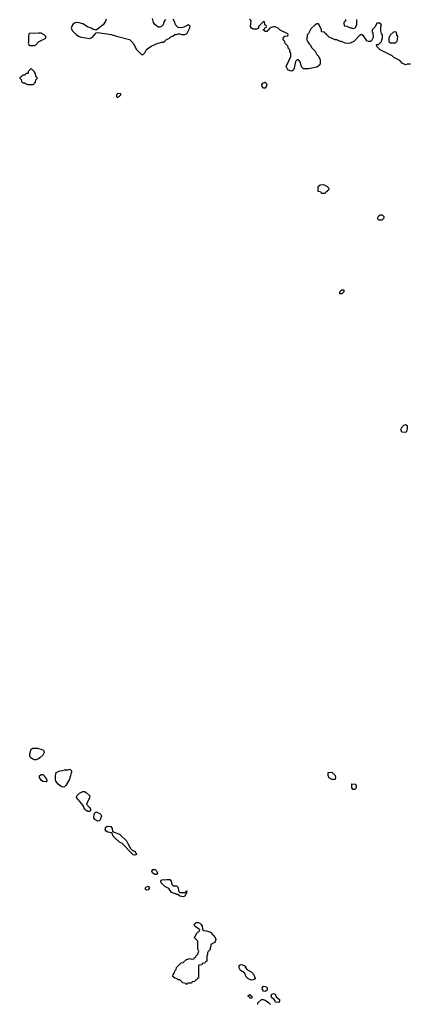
# Model space of a CAD drawing. Header units: inches. Extents: x 2701622 to 2964296, y 496201 to 720542.
# Tile 152 of 256: x 2789774 to 2794413, y 679094 to 690890. Entities that reach past the tile are written whole.
import ezdxf

# ---------------------------------------------------------------- set-up
doc = ezdxf.new("R2010")
doc.units = ezdxf.units.IN
doc.header["$MEASUREMENT"] = 0
for name, color, linetype in [('C7688', 7, 'Continuous'), ('C7689', 7, 'Continuous'), ('C7697', 7, 'Continuous'), ('C7698', 7, 'Continuous'), ('C7699', 7, 'Continuous')]:
    doc.layers.add(name, color=color, linetype=linetype)

msp = doc.modelspace()

# ---------------------------------------------------------------- linework, layer by layer
at = {"layer": 'C7688', "color": 4, "elevation": 8}
msp.add_lwpolyline([(2790000, 682035), (2789990, 682029), (2789970, 682022), (2789950, 682023), (2789930, 682030), (2789905, 682050), (2789897, 682070), (2789897, 682083), (2789899, 682110), (2789910, 682152), (2789930, 682162), (2789990, 682162), (2790000, 682160)], dxfattribs=at)
at = {"layer": 'C7689', "color": 4, "elevation": 12}
msp.add_lwpolyline([(2790000, 690728), (2789890, 690726), (2789884, 690716), (2789878, 690690), (2789878, 690622), (2789874, 690610), (2789882, 690590), (2789890, 690582), (2789950, 690582), (2789966, 690590), (2790000, 690624)], dxfattribs=at)
msp.add_lwpolyline([(2789910, 690306), (2789874, 690270), (2789874, 690250), (2789870, 690246), (2789850, 690246), (2789830, 690226), (2789810, 690226), (2789793, 690207), (2789778, 690202), (2789774, 690190), (2789793, 690173), (2789794, 690150), (2789810, 690134), (2789830, 690134), (2789844, 690124), (2789870, 690114), (2789930, 690114), (2789942, 690118), (2789950, 690134), (2789962, 690138), (2789966, 690170), (2789986, 690190), (2789968, 690208), (2789967, 690227), (2789950, 690266)], close=True, dxfattribs=at)
at = {"layer": 'C7697', "color": 4, "elevation": 8}
for points in [[(2791962, 680000), (2791965, 679985), (2791978, 679978), (2792010, 679976), (2792058, 679958), (2792115, 679895), (2792120, 679870), (2792113, 679847), (2792105, 679835), (2792061, 679810), (2792062, 679790), (2792052, 679770), (2792052, 679750), (2792030, 679726), (2792022, 679710), (2792022, 679690), (2792014, 679670), (2792014, 679610), (2791998, 679602), (2791990, 679586), (2791958, 679582), (2791953, 679567), (2791918, 679562), (2791914, 679550), (2791913, 679407), (2791898, 679402), (2791893, 679387), (2791878, 679382), (2791870, 679366), (2791838, 679362), (2791830, 679346), (2791790, 679346), (2791778, 679342), (2791770, 679328), (2791762, 679342), (2791726, 679350), (2791690, 679386), (2791670, 679386), (2791658, 679398), (2791630, 679406), (2791608, 679428), (2791609, 679451), (2791627, 679473), (2791630, 679494), (2791647, 679513), (2791650, 679534), (2791706, 679590), (2791730, 679594), (2791770, 679632), (2791787, 679633), (2791810, 679642), (2791830, 679634), (2791862, 679638), (2791867, 679653), (2791882, 679658), (2791887, 679673), (2791907, 679693), (2791908, 679712), (2791918, 679730), (2791907, 679753), (2791906, 679850), (2791868, 679890), (2791890, 679942), (2791910, 679962), (2791926, 679970), (2791928, 679990), (2791913, 680000)], [(2792626, 679090), (2792626, 679110), (2792668, 679152), (2792688, 679152), (2792710, 679145), (2792750, 679116), (2792776, 679090)]]:
    msp.add_lwpolyline(points, dxfattribs=at)
for points in [[(2792545, 679385), (2792505, 679405), (2792485, 679425), (2792465, 679470), (2792418, 679498), (2792401, 679530), (2792401, 679559), (2792411, 679569), (2792430, 679572), (2792460, 679560), (2792470, 679550), (2792493, 679510), (2792543, 679483), (2792574, 679454), (2792591, 679409), (2792585, 679395), (2792570, 679386)], [(2792710, 679248), (2792690, 679252), (2792679, 679270), (2792676, 679290), (2792690, 679310), (2792710, 679309), (2792730, 679299), (2792737, 679290), (2792735, 679265), (2792725, 679255)], [(2792530, 679166), (2792522, 679182), (2792508, 679188), (2792510, 679194), (2792522, 679198), (2792526, 679210), (2792534, 679210), (2792538, 679198), (2792554, 679190), (2792554, 679170), (2792550, 679166)], [(2792870, 679114), (2792841, 679121), (2792818, 679150), (2792792, 679170), (2792783, 679190), (2792790, 679217), (2792810, 679223), (2792830, 679216), (2792845, 679185), (2792882, 679150), (2792884, 679130)]]:
    msp.add_lwpolyline(points, close=True, dxfattribs=at)
at = {"layer": 'C7698', "color": 4}
for points, elevation in [([(2790944, 690000), (2790934, 689990), (2790934, 689970), (2790942, 689962), (2790950, 689962), (2790966, 689970), (2790986, 689990), (2790983, 690000)], 12), ([(2790000, 682160), (2790030, 682152), (2790050, 682142), (2790062, 682130), (2790065, 682110), (2790050, 682078), (2790015, 682045), (2790000, 682035)], 8), ([(2791913, 680000), (2791869, 680030), (2791864, 680050), (2791886, 680074), (2791910, 680076), (2791930, 680067), (2791947, 680050), (2791956, 680030), (2791962, 680000)], 8)]:
    msp.add_lwpolyline(points, dxfattribs=dict(at, elevation=elevation))
at = {"layer": 'C7698', "color": 4, "elevation": 8}
for points in [[(2793430, 688806), (2793388, 688808), (2793382, 688822), (2793346, 688830), (2793348, 688890), (2793370, 688912), (2793410, 688914), (2793454, 688890), (2793472, 688872), (2793470, 688846), (2793458, 688842), (2793454, 688830), (2793438, 688822)], [(2794070, 688488), (2794058, 688510), (2794070, 688534), (2794088, 688552), (2794112, 688552), (2794134, 688530), (2794132, 688510), (2794110, 688488)], [(2793610, 687606), (2793606, 687610), (2793606, 687630), (2793630, 687654), (2793652, 687652), (2793654, 687630), (2793630, 687606)], [(2794390, 685946), (2794346, 685950), (2794338, 685970), (2794339, 685990), (2794350, 686011), (2794370, 686031), (2794390, 686042), (2794412, 686030), (2794411, 685990), (2794402, 685958)], [(2790290, 681697), (2790270, 681704), (2790236, 681730), (2790206, 681766), (2790201, 681790), (2790201, 681830), (2790209, 681871), (2790253, 681893), (2790290, 681894), (2790310, 681902), (2790350, 681902), (2790372, 681912), (2790392, 681892), (2790392, 681870), (2790384, 681856), (2790382, 681830), (2790372, 681810), (2790371, 681790), (2790325, 681715), (2790310, 681698)], [(2790090, 681761), (2790050, 681765), (2790030, 681779), (2790009, 681810), (2790010, 681832), (2790030, 681846), (2790050, 681846), (2790059, 681839), (2790094, 681790), (2790099, 681770)], [(2793510, 681788), (2793483, 681803), (2793467, 681833), (2793467, 681873), (2793510, 681874), (2793550, 681834), (2793554, 681810), (2793550, 681788)], [(2793790, 681666), (2793767, 681667), (2793748, 681688), (2793750, 681734), (2793792, 681732), (2793802, 681710), (2793802, 681690)], [(2790590, 681403), (2790570, 681414), (2790554, 681430), (2790541, 681450), (2790534, 681474), (2790455, 681570), (2790458, 681590), (2790490, 681622), (2790530, 681642), (2790550, 681642), (2790570, 681632), (2790612, 681590), (2790610, 681566), (2790574, 681490), (2790611, 681451), (2790622, 681430), (2790622, 681410), (2790610, 681404)], [(2790710, 681289), (2790673, 681310), (2790663, 681330), (2790666, 681374), (2790674, 681386), (2790690, 681398), (2790737, 681377), (2790745, 681370), (2790751, 681351), (2790736, 681304), (2790727, 681293)], [(2791150, 680879), (2791130, 680886), (2790999, 681019), (2790970, 681038), (2790913, 681090), (2790893, 681110), (2790879, 681139), (2790867, 681147), (2790830, 681158), (2790810, 681170), (2790798, 681190), (2790803, 681217), (2790830, 681227), (2790863, 681223), (2790880, 681200), (2790885, 681165), (2790970, 681131), (2790982, 681122), (2791051, 681051), (2791070, 681022), (2791101, 680961), (2791121, 680941), (2791150, 680925), (2791165, 680910), (2791170, 680888)], [(2791410, 680648), (2791390, 680649), (2791362, 680670), (2791355, 680690), (2791369, 680711), (2791394, 680710), (2791410, 680694), (2791422, 680670)], [(2791290, 680462), (2791278, 680470), (2791279, 680490), (2791290, 680501), (2791310, 680511), (2791326, 680490), (2791310, 680466)], [(2791690, 680434), (2791750, 680434), (2791762, 680438), (2791766, 680450), (2791773, 680453), (2791772, 680430), (2791762, 680418), (2791750, 680388), (2791730, 680382), (2791690, 680389), (2791668, 680408), (2791650, 680409), (2791638, 680418), (2791590, 680435), (2791560, 680480), (2791510, 680507), (2791469, 680550), (2791464, 680570), (2791470, 680582), (2791490, 680591), (2791510, 680586), (2791531, 680591), (2791571, 680591), (2791585, 680570), (2791594, 680530), (2791610, 680514), (2791650, 680512), (2791670, 680494), (2791674, 680450)]]:
    msp.add_lwpolyline(points, close=True, dxfattribs=at)
at = {"layer": 'C7699', "color": 4}
for points, elevation in [([(2790810, 690895), (2790799, 690870), (2790771, 690829), (2790690, 690766), (2790650, 690775), (2790630, 690789), (2790586, 690806), (2790530, 690839), (2790486, 690850), (2790450, 690854), (2790430, 690849), (2790405, 690830), (2790391, 690790), (2790402, 690762), (2790452, 690710), (2790487, 690687), (2790510, 690679), (2790615, 690665), (2790650, 690685), (2790690, 690734), (2790710, 690738), (2790870, 690711), (2790931, 690691), (2791090, 690652), (2791132, 690610), (2791170, 690534), (2791230, 690474), (2791250, 690474), (2791270, 690494), (2791290, 690532), (2791349, 690571), (2791426, 690610), (2791450, 690612), (2791470, 690622), (2791490, 690622), (2791510, 690632), (2791530, 690652), (2791566, 690670), (2791586, 690690), (2791607, 690693), (2791630, 690712), (2791647, 690713), (2791670, 690722), (2791690, 690722), (2791710, 690712), (2791750, 690712), (2791770, 690722), (2791778, 690730), (2791810, 690794), (2791814, 690814), (2791790, 690828), (2791739, 690801), (2791710, 690794), (2791670, 690795), (2791639, 690830), (2791630, 690858), (2791610, 690895)], 12), ([(2791518, 690890), (2791505, 690870), (2791491, 690829), (2791472, 690810), (2791450, 690799), (2791430, 690802), (2791393, 690833), (2791377, 690857), (2791365, 690905)], 12), ([(2794450, 690358), (2794410, 690358), (2794390, 690348), (2794350, 690368), (2794322, 690402), (2794250, 690438), (2794230, 690458), (2794090, 690528), (2794048, 690570), (2794046, 690590), (2794050, 690594), (2794070, 690594), (2794106, 690630), (2794108, 690650), (2794118, 690670), (2794118, 690710), (2794105, 690725), (2794095, 690755), (2794096, 690804), (2794106, 690830), (2794090, 690846), (2794050, 690846), (2794030, 690806), (2793994, 690770), (2793992, 690750), (2794002, 690730), (2794004, 690676), (2793984, 690636), (2793972, 690628), (2793950, 690629), (2793930, 690638), (2793915, 690655), (2793890, 690698), (2793870, 690708), (2793850, 690708), (2793774, 690630), (2793730, 690608), (2793710, 690606), (2793668, 690608), (2793627, 690627), (2793610, 690628), (2793570, 690648), (2793550, 690648), (2793470, 690686), (2793462, 690702), (2793446, 690710), (2793442, 690722), (2793427, 690727), (2793422, 690742), (2793390, 690746), (2793386, 690750), (2793386, 690770), (2793358, 690830), (2793350, 690838), (2793330, 690838), (2793310, 690828), (2793260, 690780), (2793230, 690726), (2793214, 690710), (2793212, 690650), (2793224, 690624), (2793240, 690600), (2793252, 690590), (2793270, 690554), (2793311, 690511), (2793330, 690474), (2793350, 690454), (2793372, 690410), (2793372, 690370), (2793365, 690350), (2793330, 690321), (2793230, 690301), (2793170, 690302), (2793145, 690325), (2793135, 690375), (2793120, 690400), (2793110, 690408), (2793093, 690407), (2793073, 690387), (2793061, 690310), (2793051, 690290), (2793030, 690274), (2793010, 690277), (2792982, 690290), (2792962, 690330), (2793018, 690450), (2793018, 690490), (2793008, 690508), (2793007, 690527), (2792988, 690550), (2792986, 690570), (2792950, 690606), (2792946, 690630), (2792926, 690650), (2792926, 690670), (2792947, 690693), (2792982, 690698), (2792986, 690710), (2792982, 690722), (2792890, 690766), (2792866, 690790), (2792830, 690806), (2792810, 690806), (2792784, 690796), (2792758, 690782), (2792754, 690770), (2792738, 690762), (2792732, 690748), (2792708, 690748), (2792702, 690762), (2792686, 690770), (2792702, 690778), (2792707, 690793), (2792722, 690798), (2792726, 690810), (2792722, 690822), (2792706, 690830), (2792702, 690862), (2792690, 690866), (2792634, 690810), (2792633, 690787), (2792610, 690778), (2792570, 690778), (2792548, 690788), (2792538, 690810), (2792546, 690870), (2792542, 690882), (2792526, 690890)], 8), ([(2793673, 690893), (2793674, 690870), (2793658, 690862), (2793654, 690850), (2793658, 690818), (2793690, 690814), (2793704, 690804), (2793733, 690793), (2793747, 690793), (2793770, 690785), (2793790, 690794), (2793808, 690830), (2793808, 690890)], 8), ([(2790000, 690624), (2790006, 690630), (2790086, 690670), (2790086, 690690), (2790066, 690710), (2790030, 690728), (2790000, 690728)], 12), ([(2790983, 690000), (2790982, 690002), (2790950, 690006), (2790944, 690000)], 12)]:
    msp.add_lwpolyline(points, dxfattribs=dict(at, elevation=elevation))
at = {"layer": 'C7699', "color": 4, "elevation": 8}
for points in [[(2794250, 690746), (2794210, 690706), (2794202, 690690), (2794194, 690670), (2794194, 690630), (2794213, 690613), (2794270, 690614), (2794290, 690634), (2794296, 690656), (2794298, 690690), (2794288, 690708), (2794282, 690742)], [(2792690, 690068), (2792675, 690090), (2792674, 690110), (2792682, 690130), (2792710, 690141), (2792725, 690130), (2792731, 690110), (2792725, 690090), (2792710, 690068)]]:
    msp.add_lwpolyline(points, close=True, dxfattribs=at)

doc.saveas('drawing.dxf')
